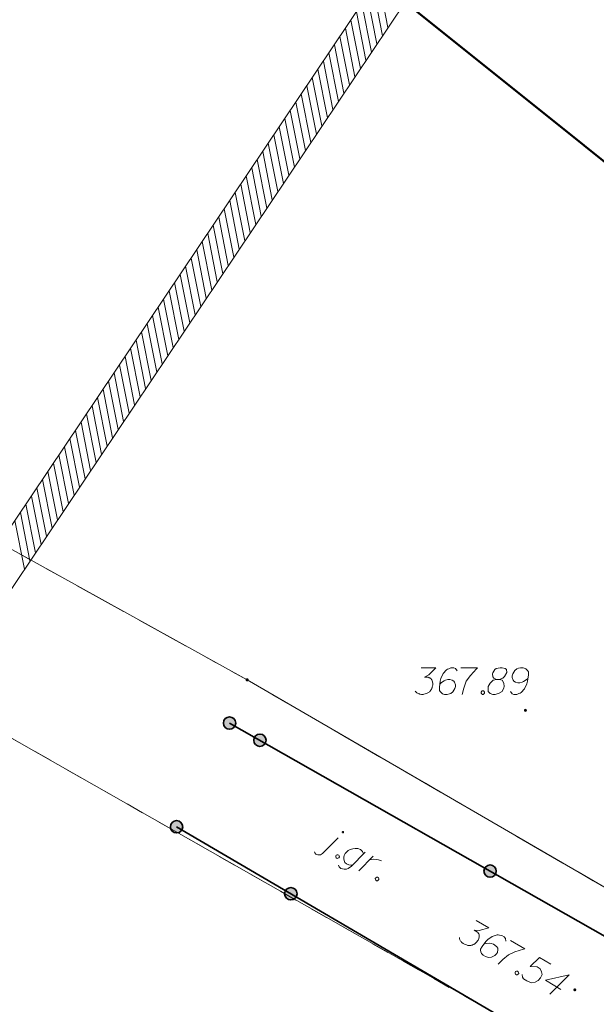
# Model space of a CAD drawing. Header units: metres. Extents: x 5554594 to 5556205, y 5636132 to 5636668.
# Tile 98 of 168: x 5555357 to 5555373, y 5636419 to 5636447. Entities that reach past the tile are written whole.
import ezdxf

# ---------------------------------------------------------------- set-up
doc = ezdxf.new("R2010")
doc.units = ezdxf.units.M
doc.header["$MEASUREMENT"] = 0
doc.header["$XCLIPFRAME"] = 0
doc.linetypes.add('PRZER1-1', pattern=[2, 1, -1])
doc.linetypes.add('PRZER3-1', pattern=[4, 3, -1])
for name, color, linetype, lineweight in [('#RASTER', 7, 'Continuous', 18), ('#skartowane', 7, 'Continuous', 18), ('#zakres', 7, 'Continuous', 18)]:
    doc.layers.add(name, color=color, linetype=linetype, lineweight=lineweight)
for name, color, linetype, lineweight, true_color in [('GEPPGD', 96, 'Continuous', 18, 0x008000), ('GESBZO', 18, 'Continuous', 50, 0x0a0909), ('GESDZI', 18, 'Continuous', 18, 0x0a0909), ('GESKKL', 96, 'PRZER3-1', 18, 0x008000), ('GESUZY', 96, 'PRZER1-1', 18, 0x008000)]:
    doc.layers.add(name, color=color, linetype=linetype, lineweight=lineweight, true_color=true_color)
picture_1 = doc.add_image_def('image1.tif', size_in_pixel=(18897, 11811))

# ---------------------------------------------------------------- blocks, each defined once
blk = doc.blocks.new('EPPGN')
blk.add_hatch(color=0).paths.add_polyline_path([(0, -0.09), (-0.027812, -0.085595), (-0.052901, -0.072812), (-0.072812, -0.052901), (-0.085595, -0.027812), (-0.09, 0), (-0.085595, 0.027812), (-0.072812, 0.052901), (-0.052901, 0.072812), (-0.027812, 0.085595), (0, 0.09), (0.027812, 0.085595), (0.052901, 0.072812), (0.072812, 0.052901), (0.085595, 0.027812), (0.09, 0), (0.085595, -0.027812), (0.072812, -0.052901), (0.052901, -0.072812), (0.027812, -0.085595)])
blk = doc.blocks.new('*U320')
at = {"layer": '#skartowane', "color": 7, "linetype": 'ByBlock', "lineweight": 18}
blk.add_line((5555365.513, 5636423.139), (5555365.952, 5636423.589), dxfattribs=at)
at = {"layer": '#skartowane', "color": 7, "linetype": 'ByBlock', "lineweight": 18, "flags": 128}
for points in [[(5555366.106, 5636423.739), (5555366.107, 5636423.741), (5555366.108, 5636423.742), (5555366.108, 5636423.744), (5555366.109, 5636423.746), (5555366.109, 5636423.748), (5555366.109, 5636423.75), (5555366.108, 5636423.752), (5555366.108, 5636423.754), (5555366.107, 5636423.756), (5555366.106, 5636423.757), (5555366.105, 5636423.759), (5555366.104, 5636423.761), (5555366.102, 5636423.762), (5555366.101, 5636423.763), (5555366.099, 5636423.764), (5555366.097, 5636423.765), (5555366.096, 5636423.766), (5555366.094, 5636423.766), (5555366.092, 5636423.767), (5555366.09, 5636423.767), (5555366.088, 5636423.767), (5555366.086, 5636423.766), (5555366.084, 5636423.766), (5555366.082, 5636423.765), (5555366.081, 5636423.764), (5555366.079, 5636423.763), (5555366.077, 5636423.762), (5555366.076, 5636423.76), (5555366.075, 5636423.759), (5555366.074, 5636423.757), (5555366.073, 5636423.756), (5555366.072, 5636423.754), (5555366.072, 5636423.752), (5555366.071, 5636423.75), (5555366.071, 5636423.748), (5555366.071, 5636423.746), (5555366.072, 5636423.744), (5555366.072, 5636423.742), (5555366.073, 5636423.74), (5555366.074, 5636423.739), (5555366.075, 5636423.737), (5555366.076, 5636423.735), (5555366.078, 5636423.734), (5555366.079, 5636423.733), (5555366.081, 5636423.732), (5555366.083, 5636423.731), (5555366.084, 5636423.73), (5555366.086, 5636423.73), (5555366.088, 5636423.729), (5555366.09, 5636423.729), (5555366.092, 5636423.729), (5555366.094, 5636423.73), (5555366.096, 5636423.73), (5555366.098, 5636423.731), (5555366.099, 5636423.732), (5555366.101, 5636423.733), (5555366.103, 5636423.734), (5555366.104, 5636423.736), (5555366.105, 5636423.737), (5555366.106, 5636423.739)], [(5555365.283, 5636423.188), (5555365.294, 5636423.161), (5555365.327, 5636423.122), (5555365.376, 5636423.101), (5555365.41, 5636423.102), (5555365.456, 5636423.11), (5555365.513, 5636423.139)]]:
    blk.add_lwpolyline(points, dxfattribs=at)
blk = doc.blocks.new('*U321')
at = {"layer": '#skartowane', "color": 7, "linetype": 'ByBlock', "lineweight": 18, "flags": 128}
for points in [[(5555366.723, 5636423.177), (5555366.326, 5636422.778), (5555366.28, 5636422.743), (5555366.236, 5636422.714), (5555366.195, 5636422.703), (5555366.124, 5636422.696), (5555366.035, 5636422.72), (5555365.982, 5636422.77), (5555365.963, 5636422.808)], [(5555366.357, 5636422.808), (5555366.312, 5636422.813), (5555366.258, 5636422.824), (5555366.193, 5636422.854), (5555366.145, 5636422.888), (5555366.124, 5636422.948), (5555366.116, 5636422.993), (5555366.113, 5636423.035), (5555366.126, 5636423.082), (5555366.158, 5636423.139), (5555366.194, 5636423.179), (5555366.242, 5636423.227), (5555366.299, 5636423.256), (5555366.372, 5636423.276), (5555366.438, 5636423.285), (5555366.517, 5636423.281), (5555366.585, 5636423.256), (5555366.648, 5636423.2), (5555366.676, 5636423.13)]]:
    blk.add_lwpolyline(points, dxfattribs=at)
blk = doc.blocks.new('*U322')
at = {"layer": '#skartowane', "color": 7, "linetype": 'ByBlock', "lineweight": 18}
blk.add_line((5555366.542, 5636422.655), (5555366.948, 5636423.07), dxfattribs=at)
at = {"layer": '#skartowane', "color": 7, "linetype": 'ByBlock', "lineweight": 18, "flags": 128}
blk.add_lwpolyline([(5555366.85, 5636422.97), (5555366.887, 5636422.976), (5555366.967, 5636422.985), (5555367.043, 5636422.975), (5555367.098, 5636422.964), (5555367.179, 5636422.939)], dxfattribs=at)

msp = doc.modelspace()

# ---------------------------------------------------------------- hatches: boundary and pattern name
at = {"layer": '#skartowane', "linetype": 'Continuous', "lineweight": 18}
h = msp.add_hatch(color=7, dxfattribs=at)
edge = h.paths.add_edge_path()
edge.add_arc((5555371.26, 5636427.2), 0.045, 0, 360)
at = {"layer": '#skartowane', "linetype": 'Continuous', "lineweight": 35}
h = msp.add_hatch(color=7, dxfattribs=at)
edge = h.paths.add_edge_path()
edge.add_arc((5555362.88, 5636426.84), 0.175, 0, 360)
h = msp.add_hatch(color=7, dxfattribs=at)
edge = h.paths.add_edge_path()
edge.add_arc((5555363.74, 5636426.351), 0.175, 0, 360)
h = msp.add_hatch(color=7, dxfattribs=at)
edge = h.paths.add_edge_path()
edge.add_arc((5555361.38, 5636423.9), 0.175, 0, 360)
h = msp.add_hatch(color=7, dxfattribs=at)
edge = h.paths.add_edge_path()
edge.add_arc((5555370.26, 5636422.644), 0.175, 0, 360)
h = msp.add_hatch(color=7, dxfattribs=at)
edge = h.paths.add_edge_path()
edge.add_arc((5555364.615, 5636422.004), 0.175, 0, 360)
at = {"layer": '#skartowane', "linetype": 'Continuous', "lineweight": 18}
h = msp.add_hatch(color=7, dxfattribs=at)
edge = h.paths.add_edge_path()
edge.add_arc((5555372.66, 5636419.28), 0.045, 0, 360)

# ---------------------------------------------------------------- linework, layer by layer
at = {"layer": '#skartowane', "color": 7, "linetype": 'Continuous', "lineweight": 35}
for p, q in [((5555373.52, 5636420.79), (5555362.88, 5636426.84)), ((5555361.38, 5636423.9), (5555373.19, 5636416.98))]:
    msp.add_line(p, q, dxfattribs=at)
at = {"layer": '#skartowane', "color": 7, "linetype": 'Continuous', "lineweight": 18, "flags": 128}
for points in [[(5555368.308, 5636428.402), (5555368.721, 5636428.402), (5555368.527, 5636428.202), (5555368.397, 5636428.137), (5555368.503, 5636428.137), (5555368.527, 5636428.131), (5555368.538, 5636428.125), (5555368.55, 5636428.119), (5555368.562, 5636428.113), (5555368.586, 5636428.095), (5555368.597, 5636428.078), (5555368.609, 5636428.06), (5555368.615, 5636428.042), (5555368.627, 5636428.001), (5555368.633, 5636427.965), (5555368.633, 5636427.948), (5555368.633, 5636427.924), (5555368.627, 5636427.889), (5555368.621, 5636427.865), (5555368.615, 5636427.841), (5555368.609, 5636427.824), (5555368.603, 5636427.812), (5555368.597, 5636427.8), (5555368.592, 5636427.788), (5555368.58, 5636427.77), (5555368.562, 5636427.747), (5555368.544, 5636427.729), (5555368.533, 5636427.717), (5555368.515, 5636427.706), (5555368.497, 5636427.694), (5555368.473, 5636427.682), (5555368.462, 5636427.676), (5555368.42, 5636427.664), (5555368.385, 5636427.658), (5555368.361, 5636427.652), (5555368.32, 5636427.652), (5555368.273, 5636427.658), (5555368.255, 5636427.664), (5555368.237, 5636427.67), (5555368.219, 5636427.676), (5555368.202, 5636427.688), (5555368.184, 5636427.7), (5555368.155, 5636427.723), (5555368.137, 5636427.747)], [(5555369.33, 5636428.32), (5555369.282, 5636428.385), (5555369.229, 5636428.402), (5555369.147, 5636428.402), (5555369.088, 5636428.379), (5555369.052, 5636428.367), (5555369.023, 5636428.349), (5555368.928, 5636428.243), (5555368.863, 5636428.101), (5555368.845, 5636428.024), (5555368.822, 5636427.853), (5555368.822, 5636427.765), (5555368.845, 5636427.729), (5555368.893, 5636427.682), (5555368.91, 5636427.67), (5555368.969, 5636427.652), (5555369.046, 5636427.652), (5555369.105, 5636427.664), (5555369.147, 5636427.676), (5555369.206, 5636427.723), (5555369.265, 5636427.818), (5555369.282, 5636427.877), (5555369.282, 5636427.924), (5555369.253, 5636428.001), (5555369.229, 5636428.03), (5555369.188, 5636428.054), (5555369.117, 5636428.072), (5555369.064, 5636428.072), (5555368.999, 5636428.054), (5555368.958, 5636428.036), (5555368.887, 5636427.989), (5555368.851, 5636427.959), (5555368.834, 5636427.942)], [(5555369.43, 5636428.402), (5555369.902, 5636428.402), (5555369.873, 5636428.373), (5555369.702, 5636428.19), (5555369.584, 5636428.024), (5555369.513, 5636427.829), (5555369.465, 5636427.652)], [(5555370.44, 5636428.078), (5555370.522, 5636428.078), (5555370.546, 5636428.083), (5555370.617, 5636428.113), (5555370.67, 5636428.16), (5555370.729, 5636428.272), (5555370.723, 5636428.355), (5555370.682, 5636428.385), (5555370.599, 5636428.402), (5555370.54, 5636428.402), (5555370.428, 5636428.385), (5555370.392, 5636428.355), (5555370.333, 5636428.266), (5555370.328, 5636428.237), (5555370.339, 5636428.148), (5555370.363, 5636428.113), (5555370.44, 5636428.078), (5555370.345, 5636428.054), (5555370.257, 5636427.965), (5555370.209, 5636427.877), (5555370.204, 5636427.847), (5555370.209, 5636427.735), (5555370.263, 5636427.676), (5555370.333, 5636427.652), (5555370.404, 5636427.652), (5555370.517, 5636427.682), (5555370.599, 5636427.735), (5555370.652, 5636427.841), (5555370.658, 5636427.877), (5555370.652, 5636427.971), (5555370.605, 5636428.054), (5555370.522, 5636428.078)], [(5555370.835, 5636427.735), (5555370.883, 5636427.67), (5555370.936, 5636427.652), (5555371.018, 5636427.652), (5555371.077, 5636427.676), (5555371.113, 5636427.688), (5555371.142, 5636427.706), (5555371.237, 5636427.812), (5555371.302, 5636427.954), (5555371.32, 5636428.03), (5555371.343, 5636428.202), (5555371.343, 5636428.29), (5555371.32, 5636428.326), (5555371.272, 5636428.373), (5555371.255, 5636428.385), (5555371.196, 5636428.402), (5555371.119, 5636428.402), (5555371.06, 5636428.391), (5555371.018, 5636428.379), (5555370.959, 5636428.331), (5555370.9, 5636428.237), (5555370.883, 5636428.178), (5555370.883, 5636428.131), (5555370.912, 5636428.054), (5555370.936, 5636428.024), (5555370.977, 5636428.001), (5555371.048, 5636427.983), (5555371.101, 5636427.983), (5555371.166, 5636428.001), (5555371.207, 5636428.018), (5555371.278, 5636428.066), (5555371.314, 5636428.095), (5555371.331, 5636428.113)], [(5555370.038, 5636427.753), (5555370.068, 5636427.753), (5555370.085, 5636427.741), (5555370.103, 5636427.717), (5555370.103, 5636427.688), (5555370.085, 5636427.664), (5555370.068, 5636427.652), (5555370.038, 5636427.652), (5555370.021, 5636427.664), (5555370.003, 5636427.688), (5555370.003, 5636427.717), (5555370.021, 5636427.741), (5555370.038, 5636427.753)], [(5555365.95, 5636423.108), (5555365.976, 5636423.093), (5555365.985, 5636423.074), (5555365.989, 5636423.045), (5555365.974, 5636423.019), (5555365.947, 5636423.007), (5555365.926, 5636423.006), (5555365.9, 5636423.02), (5555365.891, 5636423.039), (5555365.887, 5636423.069), (5555365.902, 5636423.094), (5555365.929, 5636423.106), (5555365.95, 5636423.108)], [(5555367.069, 5636422.471), (5555367.095, 5636422.457), (5555367.104, 5636422.438), (5555367.108, 5636422.408), (5555367.093, 5636422.383), (5555367.066, 5636422.371), (5555367.045, 5636422.369), (5555367.019, 5636422.384), (5555367.01, 5636422.403), (5555367.006, 5636422.432), (5555367.021, 5636422.458), (5555367.048, 5636422.47), (5555367.069, 5636422.471)], [(5555369.867, 5636421.244), (5555370.224, 5636421.035), (5555369.954, 5636420.961), (5555369.809, 5636420.97), (5555369.901, 5636420.917), (5555369.919, 5636420.9), (5555369.926, 5636420.888), (5555369.933, 5636420.877), (5555369.94, 5636420.866), (5555369.952, 5636420.839), (5555369.953, 5636420.818), (5555369.954, 5636420.797), (5555369.95, 5636420.778), (5555369.94, 5636420.737), (5555369.927, 5636420.703), (5555369.918, 5636420.688), (5555369.906, 5636420.667), (5555369.883, 5636420.64), (5555369.866, 5636420.622), (5555369.849, 5636420.605), (5555369.835, 5636420.593), (5555369.824, 5636420.586), (5555369.813, 5636420.578), (5555369.802, 5636420.571), (5555369.782, 5636420.562), (5555369.755, 5636420.55), (5555369.731, 5636420.544), (5555369.715, 5636420.54), (5555369.693, 5636420.539), (5555369.672, 5636420.537), (5555369.646, 5636420.539), (5555369.633, 5636420.54), (5555369.591, 5636420.551), (5555369.558, 5636420.564), (5555369.534, 5636420.57), (5555369.499, 5636420.591), (5555369.461, 5636420.62), (5555369.448, 5636420.634), (5555369.436, 5636420.648), (5555369.424, 5636420.662), (5555369.415, 5636420.682), (5555369.405, 5636420.701), (5555369.392, 5636420.736), (5555369.388, 5636420.765)], [(5555370.707, 5636420.657), (5555370.699, 5636420.736), (5555370.662, 5636420.779), (5555370.591, 5636420.82), (5555370.528, 5636420.83), (5555370.492, 5636420.838), (5555370.457, 5636420.837), (5555370.322, 5636420.793), (5555370.194, 5636420.704), (5555370.14, 5636420.647), (5555370.033, 5636420.511), (5555369.988, 5636420.434), (5555369.991, 5636420.392), (5555370.008, 5636420.327), (5555370.017, 5636420.308), (5555370.059, 5636420.263), (5555370.125, 5636420.224), (5555370.182, 5636420.204), (5555370.224, 5636420.194), (5555370.299, 5636420.205), (5555370.397, 5636420.256), (5555370.442, 5636420.298), (5555370.466, 5636420.339), (5555370.48, 5636420.42), (5555370.474, 5636420.458), (5555370.45, 5636420.499), (5555370.398, 5636420.55), (5555370.352, 5636420.577), (5555370.287, 5636420.594), (5555370.243, 5636420.6), (5555370.158, 5636420.595), (5555370.112, 5636420.588), (5555370.088, 5636420.581)], [(5555370.835, 5636420.677), (5555371.243, 5636420.438), (5555371.203, 5636420.428), (5555370.962, 5636420.356), (5555370.777, 5636420.273), (5555370.617, 5636420.141), (5555370.487, 5636420.012)], [(5555371.977, 5636420.008), (5555371.656, 5636420.197), (5555371.395, 5636419.939), (5555371.588, 5636419.928), (5555371.674, 5636419.878), (5555371.719, 5636419.79), (5555371.73, 5636419.715), (5555371.689, 5636419.623), (5555371.623, 5636419.545), (5555371.54, 5636419.498), (5555371.436, 5636419.483), (5555371.302, 5636419.534), (5555371.21, 5636419.588), (5555371.176, 5636419.635), (5555371.168, 5636419.715)], [(5555371.032, 5636419.809), (5555371.057, 5636419.794), (5555371.067, 5636419.775), (5555371.07, 5636419.746), (5555371.055, 5636419.72), (5555371.028, 5636419.709), (5555371.007, 5636419.708), (5555370.981, 5636419.723), (5555370.972, 5636419.742), (5555370.968, 5636419.771), (5555370.983, 5636419.797), (5555371.011, 5636419.808), (5555371.032, 5636419.809)], [(5555372.263, 5636419.293), (5555371.824, 5636419.55), (5555372.501, 5636419.701), (5555371.949, 5636419.155)]]:
    msp.add_lwpolyline(points, dxfattribs=at)
at = {"layer": '#skartowane', "color": 7, "linetype": 'Continuous', "lineweight": 35}
for centre in [(5555362.88, 5636426.84), (5555363.74, 5636426.351), (5555361.38, 5636423.9), (5555370.26, 5636422.644), (5555364.615, 5636422.004)]:
    msp.add_circle(centre, 0.175, dxfattribs=at)
at = {"layer": '#zakres', "color": 134, "linetype": 'Continuous', "lineweight": 18}
for p, q in [((5555367.05, 5636447.862), (5555353.168, 5636427.17)), ((5555367.367, 5636446.548), (5555367.096, 5636447.921)), ((5555367.211, 5636446.315), (5555366.94, 5636447.689)), ((5555367.881, 5636447.305), (5555353.998, 5636426.613)), ((5555367.055, 5636446.083), (5555366.784, 5636447.456)), ((5555366.899, 5636445.85), (5555366.628, 5636447.224)), ((5555366.587, 5636445.385), (5555366.316, 5636446.759)), ((5555366.743, 5636445.618), (5555366.472, 5636446.991)), ((5555366.431, 5636445.153), (5555366.16, 5636446.526)), ((5555366.275, 5636444.92), (5555366.004, 5636446.294)), ((5555366.119, 5636444.688), (5555365.848, 5636446.061)), ((5555365.963, 5636444.455), (5555365.692, 5636445.829)), ((5555365.651, 5636443.99), (5555365.38, 5636445.364)), ((5555365.807, 5636444.223), (5555365.536, 5636445.596)), ((5555365.495, 5636443.758), (5555365.224, 5636445.131)), ((5555365.339, 5636443.525), (5555365.068, 5636444.899)), ((5555365.183, 5636443.293), (5555364.912, 5636444.666)), ((5555365.027, 5636443.06), (5555364.756, 5636444.434)), ((5555364.715, 5636442.595), (5555364.444, 5636443.969)), ((5555364.871, 5636442.827), (5555364.6, 5636444.201)), ((5555364.559, 5636442.362), (5555364.288, 5636443.736)), ((5555364.403, 5636442.13), (5555364.132, 5636443.504)), ((5555364.247, 5636441.897), (5555363.976, 5636443.271)), ((5555364.091, 5636441.665), (5555363.82, 5636443.039)), ((5555363.779, 5636441.2), (5555363.508, 5636442.573)), ((5555363.935, 5636441.432), (5555363.664, 5636442.806)), ((5555363.623, 5636440.967), (5555363.352, 5636442.341)), ((5555363.467, 5636440.735), (5555363.196, 5636442.108)), ((5555363.311, 5636440.502), (5555363.04, 5636441.876)), ((5555363.155, 5636440.27), (5555362.884, 5636441.643)), ((5555362.843, 5636439.805), (5555362.572, 5636441.178)), ((5555362.999, 5636440.037), (5555362.728, 5636441.411)), ((5555362.687, 5636439.572), (5555362.416, 5636440.946)), ((5555362.531, 5636439.34), (5555362.26, 5636440.713)), ((5555362.375, 5636439.107), (5555362.104, 5636440.481)), ((5555362.219, 5636438.875), (5555361.948, 5636440.248)), ((5555361.907, 5636438.41), (5555361.636, 5636439.783)), ((5555362.063, 5636438.642), (5555361.792, 5636440.016)), ((5555361.751, 5636438.177), (5555361.48, 5636439.551)), ((5555361.595, 5636437.945), (5555361.324, 5636439.318)), ((5555361.439, 5636437.712), (5555361.168, 5636439.086)), ((5555361.283, 5636437.48), (5555361.012, 5636438.853)), ((5555360.971, 5636437.015), (5555360.7, 5636438.388)), ((5555361.127, 5636437.247), (5555360.856, 5636438.621)), ((5555360.815, 5636436.782), (5555360.544, 5636438.156)), ((5555360.659, 5636436.55), (5555360.388, 5636437.923)), ((5555360.503, 5636436.317), (5555360.232, 5636437.691)), ((5555360.347, 5636436.085), (5555360.076, 5636437.458)), ((5555360.035, 5636435.62), (5555359.764, 5636436.993)), ((5555360.191, 5636435.852), (5555359.92, 5636437.226)), ((5555359.879, 5636435.387), (5555359.608, 5636436.761)), ((5555359.723, 5636435.154), (5555359.452, 5636436.528)), ((5555359.567, 5636434.922), (5555359.296, 5636436.296)), ((5555359.411, 5636434.689), (5555359.14, 5636436.063)), ((5555359.099, 5636434.224), (5555358.828, 5636435.598)), ((5555359.255, 5636434.457), (5555358.984, 5636435.831)), ((5555358.943, 5636433.992), (5555358.672, 5636435.366)), ((5555358.787, 5636433.759), (5555358.516, 5636435.133)), ((5555358.631, 5636433.527), (5555358.36, 5636434.9)), ((5555358.475, 5636433.294), (5555358.204, 5636434.668)), ((5555358.163, 5636432.829), (5555357.892, 5636434.203)), ((5555358.319, 5636433.062), (5555358.048, 5636434.435)), ((5555358.007, 5636432.597), (5555357.736, 5636433.97)), ((5555357.851, 5636432.364), (5555357.58, 5636433.738)), ((5555357.695, 5636432.132), (5555357.424, 5636433.505)), ((5555357.539, 5636431.899), (5555357.268, 5636433.273)), ((5555357.227, 5636431.434), (5555356.956, 5636432.808)), ((5555357.383, 5636431.667), (5555357.112, 5636433.04)), ((5555357.071, 5636431.202), (5555356.8, 5636432.575))]:
    msp.add_line(p, q, dxfattribs=at)
at = {"layer": 'GESBZO', "color": 7, "linetype": 'Continuous', "lineweight": 50, "flags": 128}
msp.add_lwpolyline([(5555387.968, 5636445.418), (5555381.006, 5636436.739), (5555364.846, 5636449.681), (5555371.747, 5636458.338), (5555387.968, 5636445.418)], close=True, dxfattribs=at)
at = {"layer": 'GESDZI', "color": 96, "linetype": 'Continuous', "lineweight": 18, "flags": 128}
for points in [[(5555404.056, 5636487.362), (5555410.3, 5636486.373), (5555419.458, 5636484.97), (5555412.888, 5636476.818), (5555402.335, 5636463.614), (5555411.98, 5636454.27), (5555405.333, 5636448.297), (5555379.69, 5636419.03), (5555375.778, 5636420.866), (5555363.378, 5636428.062), (5555343.955, 5636438.82)], [(5555343.955, 5636438.82), (5555363.378, 5636428.062), (5555375.778, 5636420.866), (5555379.69, 5636419.03), (5555375.95, 5636415.45), (5555341.097, 5636435.293)], [(5555341.097, 5636435.293), (5555375.95, 5636415.45), (5555344.55, 5636379.2), (5555340.688, 5636381.595), (5555311.77, 5636399.097)]]:
    msp.add_lwpolyline(points, dxfattribs=at)
at = {"layer": 'GESKKL', "color": 96, "linetype": 'PRZER3-1', "lineweight": 18, "ltscale": 0.5, "true_color": 0x008000}
msp.add_lwpolyline([(5555376.662, 5636475.914), (5555379.212, 5636473.963), (5555405.333, 5636448.297), (5555379.69, 5636419.03), (5555375.778, 5636420.866), (5555363.378, 5636428.062), (5555343.955, 5636438.82)], dxfattribs=at)
at = {"layer": 'GESUZY', "color": 96, "linetype": 'PRZER1-1', "lineweight": 18, "ltscale": 0.5, "true_color": 0x008000}
for points in [[(5555405.333, 5636448.297), (5555379.69, 5636419.03), (5555375.778, 5636420.866), (5555363.378, 5636428.062), (5555343.955, 5636438.82)], [(5555341.098, 5636435.294), (5555348.68, 5636430.98), (5555375.95, 5636415.45), (5555379.69, 5636419.03), (5555375.778, 5636420.866), (5555363.378, 5636428.062), (5555343.955, 5636438.82)]]:
    msp.add_lwpolyline(points, dxfattribs=at)

# ---------------------------------------------------------------- block references
at = {"layer": '#skartowane', "color": 7, "linetype": 'Continuous', "lineweight": 18}
for name in ['*U320', '*U321', '*U322']:
    msp.add_blockref(name, (0, 0), dxfattribs=at)
at = {"layer": 'GEPPGD', "color": 96, "lineweight": 18, "true_color": 0x008000, "xscale": 0.5, "yscale": 0.5, "zscale": 0.5, "rotation": 90}
msp.add_blockref('EPPGN', (5555363.378, 5636428.062), dxfattribs=at)

# ---------------------------------------------------------------- pictures from other files: only their frames are drawn
at = {"layer": '#RASTER', "color": 252, "linetype": 'Continuous', "lineweight": 18}
image = msp.add_image(picture_1, insert=(5554593.51, 5636131.7), size_in_units=(811.166, 518.086), dxfattribs=at)
image.set_boundary_path([(-0.5, -0.5), (-0.5, 11810.5), (18896.5, 11810.5), (18896.5, -0.5), (-0.5, -0.5)])
image.dxf.flags = 15

doc.saveas('drawing.dxf')
